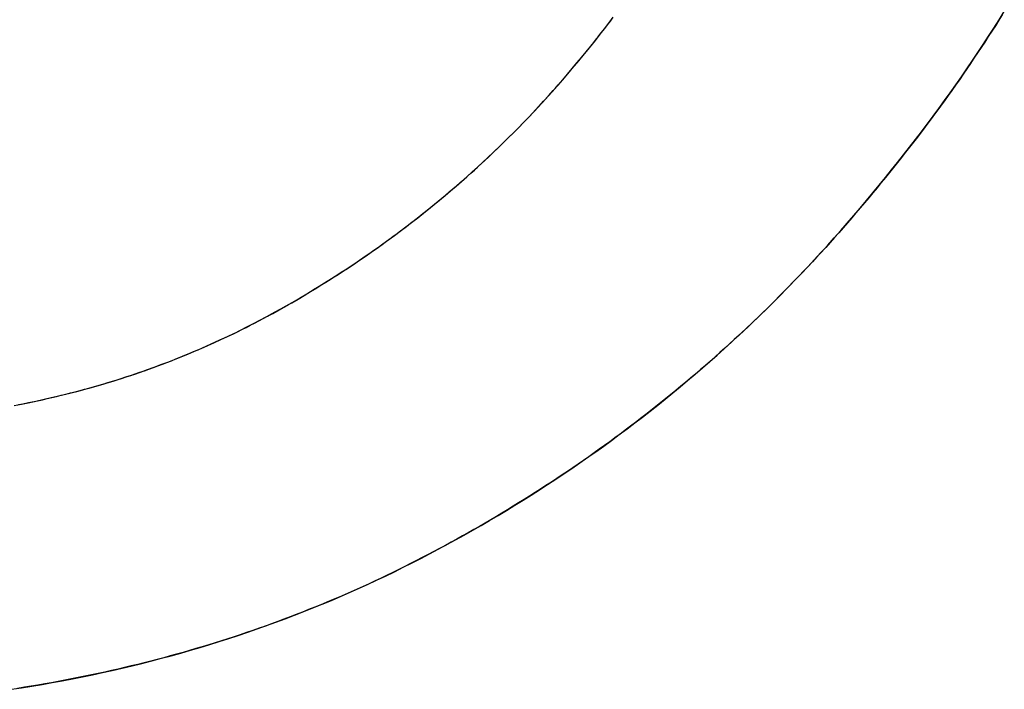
# Model space of a CAD drawing. Extents: x -3.81 to 3.81, y -1.89 to 1.9.
# Tile 28 of 149: x -2.6806 to -2.6215, y 1.3075 to 1.3476. Entities that reach past the tile are written whole.
import ezdxf

# ---------------------------------------------------------------- set-up
doc = ezdxf.new("R2010")
doc.units = 0
doc.layers.get('0').update_dxf_attribs({"linetype": 'CONTINUOUS'})

# ---------------------------------------------------------------- blocks, each defined once
blk = doc.blocks.new('*U1')
blk.add_line((-2.628653, 1.338189, 4.2099), (-2.628653, 1.338189, 4.2098))
blk.add_line((-2.628653, 1.338189, 4.2099), (-2.628653, 1.338189, 4.2098))
for points in [[(-2.62164, 1.34794, 4.2099), (-2.62185, 1.34761, 4.2099), (-2.62205, 1.34728, 4.2099), (-2.62226, 1.34695, 4.2099), (-2.62248, 1.34663, 4.2099), (-2.62269, 1.3463, 4.2099), (-2.6229, 1.34598, 4.2099), (-2.62312, 1.34565, 4.2099), (-2.62334, 1.34533, 4.2099), (-2.62355, 1.34501, 4.2099), (-2.62377, 1.34469, 4.2099), (-2.62399, 1.34437, 4.2099), (-2.62421, 1.34405, 4.2099), (-2.62444, 1.34373, 4.2099), (-2.62466, 1.34341, 4.2099), (-2.62488, 1.3431, 4.2099), (-2.62511, 1.34278, 4.2099), (-2.62534, 1.34247, 4.2099), (-2.62557, 1.34216, 4.2099), (-2.6258, 1.34185, 4.2099), (-2.62603, 1.34154, 4.2099), (-2.62626, 1.34123, 4.2099), (-2.62649, 1.34092, 4.2099), (-2.62673, 1.34061, 4.2099), (-2.62697, 1.34031, 4.2099), (-2.6272, 1.34, 4.2099), (-2.62744, 1.3397, 4.2099), (-2.62768, 1.33939, 4.2099), (-2.62792, 1.33909, 4.2099), (-2.62817, 1.33879, 4.2099), (-2.62841, 1.33849, 4.2099), (-2.62865, 1.33819, 4.2099)], [(-2.62865, 1.33819, 4.2098), (-2.62829, 1.33864, 4.2098), (-2.62792, 1.33909, 4.2098), (-2.62756, 1.33955, 4.2098), (-2.6272, 1.34, 4.2098), (-2.62684, 1.34046, 4.2098), (-2.62649, 1.34093, 4.2098), (-2.62614, 1.34139, 4.2098), (-2.62579, 1.34186, 4.2098), (-2.62544, 1.34233, 4.2098), (-2.6251, 1.3428, 4.2098), (-2.62476, 1.34327, 4.2098), (-2.62443, 1.34375, 4.2098), (-2.62409, 1.34422, 4.2098), (-2.62376, 1.3447, 4.2098), (-2.62343, 1.34519, 4.2098), (-2.6231, 1.34567, 4.2098), (-2.62278, 1.34616, 4.2098), (-2.62246, 1.34665, 4.2098), (-2.62214, 1.34714, 4.2098), (-2.62183, 1.34763, 4.2098), (-2.62152, 1.34813, 4.2098)], [(-2.62865, 1.33819, 4.2098), (-2.62829, 1.33864, 4.2098), (-2.62792, 1.33909, 4.2098), (-2.62756, 1.33955, 4.2098), (-2.6272, 1.34, 4.2098), (-2.62684, 1.34046, 4.2098), (-2.62649, 1.34093, 4.2098), (-2.62614, 1.34139, 4.2098), (-2.62579, 1.34186, 4.2098), (-2.62544, 1.34233, 4.2098), (-2.6251, 1.3428, 4.2098), (-2.62476, 1.34327, 4.2098), (-2.62443, 1.34375, 4.2098), (-2.62409, 1.34422, 4.2098), (-2.62376, 1.3447, 4.2098), (-2.62343, 1.34519, 4.2098), (-2.6231, 1.34567, 4.2098), (-2.62278, 1.34616, 4.2098), (-2.62246, 1.34665, 4.2098), (-2.62214, 1.34714, 4.2098), (-2.62183, 1.34763, 4.2098), (-2.62152, 1.34813, 4.2098)], [(-2.62164, 1.34794, 4.2099), (-2.62185, 1.34761, 4.2099), (-2.62205, 1.34728, 4.2099), (-2.62226, 1.34695, 4.2099), (-2.62248, 1.34663, 4.2099), (-2.62269, 1.3463, 4.2099), (-2.6229, 1.34598, 4.2099), (-2.62312, 1.34565, 4.2099), (-2.62334, 1.34533, 4.2099), (-2.62355, 1.34501, 4.2099), (-2.62377, 1.34469, 4.2099), (-2.62399, 1.34437, 4.2099), (-2.62421, 1.34405, 4.2099), (-2.62444, 1.34373, 4.2099), (-2.62466, 1.34341, 4.2099), (-2.62488, 1.3431, 4.2099), (-2.62511, 1.34278, 4.2099), (-2.62534, 1.34247, 4.2099), (-2.62557, 1.34216, 4.2099), (-2.6258, 1.34185, 4.2099), (-2.62603, 1.34154, 4.2099), (-2.62626, 1.34123, 4.2099), (-2.62649, 1.34092, 4.2099), (-2.62673, 1.34061, 4.2099), (-2.62697, 1.34031, 4.2099), (-2.6272, 1.34, 4.2099), (-2.62744, 1.3397, 4.2099), (-2.62768, 1.33939, 4.2099), (-2.62792, 1.33909, 4.2099), (-2.62817, 1.33879, 4.2099), (-2.62841, 1.33849, 4.2099), (-2.62865, 1.33819, 4.2099)], [(-2.68064, 1.32457, 4.2099), (-2.68036, 1.32462, 4.2099), (-2.68007, 1.32468, 4.2099), (-2.67978, 1.32474, 4.2099), (-2.6795, 1.3248, 4.2099), (-2.67921, 1.32486, 4.2099), (-2.67893, 1.32493, 4.2099), (-2.67865, 1.32499, 4.2099), (-2.67836, 1.32506, 4.2099), (-2.67808, 1.32513, 4.2099), (-2.6778, 1.32519, 4.2099), (-2.67752, 1.32527, 4.2099), (-2.67724, 1.32534, 4.2099), (-2.67695, 1.32541, 4.2099), (-2.67668, 1.32549, 4.2099), (-2.6764, 1.32556, 4.2099), (-2.67612, 1.32564, 4.2099), (-2.67584, 1.32572, 4.2099), (-2.67556, 1.3258, 4.2099), (-2.67529, 1.32589, 4.2099), (-2.67501, 1.32597, 4.2099), (-2.67473, 1.32606, 4.2099), (-2.67446, 1.32614, 4.2099), (-2.67418, 1.32623, 4.2099), (-2.67391, 1.32632, 4.2099), (-2.67364, 1.32642, 4.2099), (-2.67336, 1.32651, 4.2099), (-2.67309, 1.3266, 4.2099), (-2.67282, 1.3267, 4.2099), (-2.67255, 1.3268, 4.2099), (-2.67228, 1.3269, 4.2099), (-2.67201, 1.327, 4.2099), (-2.67174, 1.3271, 4.2099), (-2.67147, 1.3272, 4.2099), (-2.6712, 1.32731, 4.2099), (-2.67094, 1.32742, 4.2099), (-2.67067, 1.32753, 4.2099), (-2.6704, 1.32764, 4.2099), (-2.67014, 1.32775, 4.2099), (-2.66987, 1.32786, 4.2099), (-2.66961, 1.32797, 4.2099), (-2.66934, 1.32809, 4.2099), (-2.66908, 1.32821, 4.2099), (-2.66882, 1.32833, 4.2099), (-2.66856, 1.32845, 4.2099), (-2.66829, 1.32857, 4.2099), (-2.66803, 1.32869, 4.2099), (-2.66777, 1.32882, 4.2099), (-2.66751, 1.32894, 4.2099), (-2.66725, 1.32907, 4.2099), (-2.66699, 1.3292, 4.2099), (-2.66674, 1.32933, 4.2099), (-2.66648, 1.32946, 4.2099), (-2.66622, 1.3296, 4.2099), (-2.66597, 1.32973, 4.2099), (-2.66571, 1.32987, 4.2099), (-2.66546, 1.33001, 4.2099), (-2.6652, 1.33015, 4.2099), (-2.66495, 1.33029, 4.2099), (-2.66469, 1.33043, 4.2099), (-2.66444, 1.33057, 4.2099), (-2.66419, 1.33072, 4.2099), (-2.66394, 1.33086, 4.2099), (-2.66369, 1.33101, 4.2099), (-2.66344, 1.33116, 4.2099), (-2.66319, 1.33131, 4.2099), (-2.66294, 1.33146, 4.2099), (-2.6627, 1.33161, 4.2099), (-2.66245, 1.33176, 4.2099), (-2.66221, 1.33191, 4.2099), (-2.66196, 1.33206, 4.2099), (-2.66172, 1.33222, 4.2099), (-2.66148, 1.33237, 4.2099), (-2.66123, 1.33253, 4.2099), (-2.66099, 1.33269, 4.2099), (-2.66075, 1.33285, 4.2099), (-2.66051, 1.33301, 4.2099), (-2.66028, 1.33317, 4.2099), (-2.66004, 1.33333, 4.2099), (-2.6598, 1.33349, 4.2099), (-2.65957, 1.33365, 4.2099), (-2.65933, 1.33382, 4.2099), (-2.6591, 1.33398, 4.2099), (-2.65886, 1.33415, 4.2099), (-2.65863, 1.33432, 4.2099), (-2.6584, 1.33449, 4.2099), (-2.65817, 1.33466, 4.2099), (-2.65794, 1.33483, 4.2099), (-2.65771, 1.335, 4.2099), (-2.65748, 1.33517, 4.2099), (-2.65725, 1.33534, 4.2099), (-2.65703, 1.33552, 4.2099), (-2.6568, 1.33569, 4.2099), (-2.65658, 1.33587, 4.2099), (-2.65635, 1.33605, 4.2099), (-2.65613, 1.33623, 4.2099), (-2.65591, 1.33641, 4.2099), (-2.65569, 1.33659, 4.2099), (-2.65547, 1.33677, 4.2099), (-2.65525, 1.33695, 4.2099), (-2.65503, 1.33713, 4.2099), (-2.65481, 1.33732, 4.2099), (-2.65459, 1.3375, 4.2099), (-2.65437, 1.33769, 4.2099), (-2.65416, 1.33788, 4.2099), (-2.65394, 1.33806, 4.2099), (-2.65373, 1.33825, 4.2099), (-2.65352, 1.33844, 4.2099), (-2.6533, 1.33863, 4.2099), (-2.65309, 1.33883, 4.2099), (-2.65288, 1.33902, 4.2099), (-2.65267, 1.33921, 4.2099), (-2.65246, 1.33941, 4.2099), (-2.65226, 1.33961, 4.2099), (-2.65205, 1.3398, 4.2099), (-2.65184, 1.34, 4.2099), (-2.65164, 1.3402, 4.2099), (-2.65143, 1.3404, 4.2099), (-2.65123, 1.3406, 4.2099), (-2.65102, 1.3408, 4.2099), (-2.65082, 1.34101, 4.2099), (-2.65062, 1.34121, 4.2099), (-2.65042, 1.34142, 4.2099), (-2.65022, 1.34162, 4.2099), (-2.65002, 1.34183, 4.2099), (-2.64982, 1.34204, 4.2099), (-2.64963, 1.34225, 4.2099), (-2.64943, 1.34246, 4.2099), (-2.64923, 1.34267, 4.2099), (-2.64904, 1.34288, 4.2099), (-2.64885, 1.34309, 4.2099), (-2.64865, 1.34331, 4.2099), (-2.64846, 1.34352, 4.2099), (-2.64827, 1.34374, 4.2099), (-2.64808, 1.34396, 4.2099), (-2.64789, 1.34417, 4.2099), (-2.6477, 1.34439, 4.2099), (-2.64751, 1.34461, 4.2099), (-2.64733, 1.34483, 4.2099), (-2.64714, 1.34506, 4.2099), (-2.64695, 1.34528, 4.2099), (-2.64677, 1.3455, 4.2099), (-2.64658, 1.34573, 4.2099), (-2.6464, 1.34595, 4.2099), (-2.64622, 1.34618, 4.2099), (-2.64604, 1.34641, 4.2099), (-2.64586, 1.34664, 4.2099), (-2.64568, 1.34687, 4.2099), (-2.6455, 1.3471, 4.2099), (-2.64532, 1.34733, 4.2099), (-2.64514, 1.34756, 4.2099), (-2.64497, 1.3478, 4.2099)], [(-2.68091, 1.32452, 4.2098), (-2.68047, 1.3246, 4.2098), (-2.68004, 1.32469, 4.2098), (-2.67961, 1.32478, 4.2098), (-2.67918, 1.32487, 4.2098), (-2.67876, 1.32497, 4.2098), (-2.67833, 1.32507, 4.2098), (-2.6779, 1.32517, 4.2098), (-2.67748, 1.32527, 4.2098), (-2.67706, 1.32538, 4.2098), (-2.67664, 1.3255, 4.2098), (-2.67622, 1.32561, 4.2098), (-2.6758, 1.32573, 4.2098), (-2.67538, 1.32586, 4.2098), (-2.67497, 1.32598, 4.2098), (-2.67455, 1.32611, 4.2098), (-2.67414, 1.32625, 4.2098), (-2.67373, 1.32638, 4.2098), (-2.67332, 1.32652, 4.2098), (-2.67291, 1.32667, 4.2098), (-2.6725, 1.32682, 4.2098), (-2.6721, 1.32697, 4.2098), (-2.67169, 1.32712, 4.2098), (-2.67129, 1.32728, 4.2098), (-2.67089, 1.32744, 4.2098), (-2.67048, 1.3276, 4.2098), (-2.67008, 1.32777, 4.2098), (-2.66969, 1.32794, 4.2098), (-2.66929, 1.32811, 4.2098), (-2.66889, 1.32829, 4.2098), (-2.6685, 1.32847, 4.2098), (-2.66811, 1.32866, 4.2098), (-2.66771, 1.32884, 4.2098), (-2.66732, 1.32903, 4.2098), (-2.66694, 1.32923, 4.2098), (-2.66655, 1.32943, 4.2098), (-2.66616, 1.32963, 4.2098), (-2.66578, 1.32983, 4.2098), (-2.66539, 1.33004, 4.2098), (-2.66501, 1.33025, 4.2098), (-2.66463, 1.33047, 4.2098), (-2.66425, 1.33068, 4.2098), (-2.66387, 1.3309, 4.2098), (-2.6635, 1.33112, 4.2098), (-2.66312, 1.33135, 4.2098), (-2.66275, 1.33157, 4.2098), (-2.66238, 1.3318, 4.2098), (-2.66202, 1.33203, 4.2098), (-2.66165, 1.33226, 4.2098), (-2.66129, 1.3325, 4.2098), (-2.66092, 1.33273, 4.2098), (-2.66056, 1.33297, 4.2098), (-2.6602, 1.33322, 4.2098), (-2.65985, 1.33346, 4.2098), (-2.65949, 1.3337, 4.2098), (-2.65914, 1.33395, 4.2098), (-2.65879, 1.3342, 4.2098), (-2.65844, 1.33446, 4.2098), (-2.65809, 1.33471, 4.2098), (-2.65775, 1.33497, 4.2098), (-2.65741, 1.33523, 4.2098), (-2.65707, 1.33549, 4.2098), (-2.65673, 1.33575, 4.2098), (-2.65639, 1.33602, 4.2098), (-2.65605, 1.33629, 4.2098), (-2.65572, 1.33656, 4.2098), (-2.65539, 1.33683, 4.2098), (-2.65506, 1.33711, 4.2098), (-2.65473, 1.33738, 4.2098), (-2.6544, 1.33766, 4.2098), (-2.65408, 1.33795, 4.2098), (-2.65376, 1.33823, 4.2098), (-2.65344, 1.33852, 4.2098), (-2.65312, 1.3388, 4.2098), (-2.6528, 1.3391, 4.2098), (-2.65249, 1.33939, 4.2098), (-2.65217, 1.33968, 4.2098), (-2.65186, 1.33998, 4.2098), (-2.65155, 1.34028, 4.2098), (-2.65125, 1.34058, 4.2098), (-2.65094, 1.34089, 4.2098), (-2.65064, 1.34119, 4.2098), (-2.65034, 1.3415, 4.2098), (-2.65004, 1.34181, 4.2098), (-2.64974, 1.34213, 4.2098), (-2.64944, 1.34244, 4.2098), (-2.64915, 1.34276, 4.2098), (-2.64886, 1.34308, 4.2098), (-2.64857, 1.3434, 4.2098), (-2.64828, 1.34373, 4.2098), (-2.64799, 1.34405, 4.2098), (-2.64771, 1.34438, 4.2098), (-2.64743, 1.34471, 4.2098), (-2.64715, 1.34505, 4.2098), (-2.64687, 1.34538, 4.2098), (-2.64659, 1.34572, 4.2098), (-2.64632, 1.34606, 4.2098), (-2.64604, 1.3464, 4.2098), (-2.64577, 1.34675, 4.2098), (-2.6455, 1.34709, 4.2098), (-2.64523, 1.34744, 4.2098), (-2.64497, 1.3478, 4.2098)], [(-2.68091, 1.32452, 4.2098), (-2.68047, 1.3246, 4.2098), (-2.68004, 1.32469, 4.2098), (-2.67961, 1.32478, 4.2098), (-2.67918, 1.32487, 4.2098), (-2.67876, 1.32497, 4.2098), (-2.67833, 1.32507, 4.2098), (-2.6779, 1.32517, 4.2098), (-2.67748, 1.32527, 4.2098), (-2.67706, 1.32538, 4.2098), (-2.67664, 1.3255, 4.2098), (-2.67622, 1.32561, 4.2098), (-2.6758, 1.32573, 4.2098), (-2.67538, 1.32586, 4.2098), (-2.67497, 1.32598, 4.2098), (-2.67455, 1.32611, 4.2098), (-2.67414, 1.32625, 4.2098), (-2.67373, 1.32638, 4.2098), (-2.67332, 1.32652, 4.2098), (-2.67291, 1.32667, 4.2098), (-2.6725, 1.32682, 4.2098), (-2.6721, 1.32697, 4.2098), (-2.67169, 1.32712, 4.2098), (-2.67129, 1.32728, 4.2098), (-2.67089, 1.32744, 4.2098), (-2.67048, 1.3276, 4.2098), (-2.67008, 1.32777, 4.2098), (-2.66969, 1.32794, 4.2098), (-2.66929, 1.32811, 4.2098), (-2.66889, 1.32829, 4.2098), (-2.6685, 1.32847, 4.2098), (-2.66811, 1.32866, 4.2098), (-2.66771, 1.32884, 4.2098), (-2.66732, 1.32903, 4.2098), (-2.66694, 1.32923, 4.2098), (-2.66655, 1.32943, 4.2098), (-2.66616, 1.32963, 4.2098), (-2.66578, 1.32983, 4.2098), (-2.66539, 1.33004, 4.2098), (-2.66501, 1.33025, 4.2098), (-2.66463, 1.33047, 4.2098), (-2.66425, 1.33068, 4.2098), (-2.66387, 1.3309, 4.2098), (-2.6635, 1.33112, 4.2098), (-2.66312, 1.33135, 4.2098), (-2.66275, 1.33157, 4.2098), (-2.66238, 1.3318, 4.2098), (-2.66202, 1.33203, 4.2098), (-2.66165, 1.33226, 4.2098), (-2.66129, 1.3325, 4.2098), (-2.66092, 1.33273, 4.2098), (-2.66056, 1.33297, 4.2098), (-2.6602, 1.33322, 4.2098), (-2.65985, 1.33346, 4.2098), (-2.65949, 1.3337, 4.2098), (-2.65914, 1.33395, 4.2098), (-2.65879, 1.3342, 4.2098), (-2.65844, 1.33446, 4.2098), (-2.65809, 1.33471, 4.2098), (-2.65775, 1.33497, 4.2098), (-2.65741, 1.33523, 4.2098), (-2.65707, 1.33549, 4.2098), (-2.65673, 1.33575, 4.2098), (-2.65639, 1.33602, 4.2098), (-2.65605, 1.33629, 4.2098), (-2.65572, 1.33656, 4.2098), (-2.65539, 1.33683, 4.2098), (-2.65506, 1.33711, 4.2098), (-2.65473, 1.33738, 4.2098), (-2.6544, 1.33766, 4.2098), (-2.65408, 1.33795, 4.2098), (-2.65376, 1.33823, 4.2098), (-2.65344, 1.33852, 4.2098), (-2.65312, 1.3388, 4.2098), (-2.6528, 1.3391, 4.2098), (-2.65249, 1.33939, 4.2098), (-2.65217, 1.33968, 4.2098), (-2.65186, 1.33998, 4.2098), (-2.65155, 1.34028, 4.2098), (-2.65125, 1.34058, 4.2098), (-2.65094, 1.34089, 4.2098), (-2.65064, 1.34119, 4.2098), (-2.65034, 1.3415, 4.2098), (-2.65004, 1.34181, 4.2098), (-2.64974, 1.34213, 4.2098), (-2.64944, 1.34244, 4.2098), (-2.64915, 1.34276, 4.2098), (-2.64886, 1.34308, 4.2098), (-2.64857, 1.3434, 4.2098), (-2.64828, 1.34373, 4.2098), (-2.64799, 1.34405, 4.2098), (-2.64771, 1.34438, 4.2098), (-2.64743, 1.34471, 4.2098), (-2.64715, 1.34505, 4.2098), (-2.64687, 1.34538, 4.2098), (-2.64659, 1.34572, 4.2098), (-2.64632, 1.34606, 4.2098), (-2.64604, 1.3464, 4.2098), (-2.64577, 1.34675, 4.2098), (-2.6455, 1.34709, 4.2098), (-2.64523, 1.34744, 4.2098), (-2.64497, 1.3478, 4.2098)], [(-2.68064, 1.32457, 4.2099), (-2.68036, 1.32462, 4.2099), (-2.68007, 1.32468, 4.2099), (-2.67978, 1.32474, 4.2099), (-2.6795, 1.3248, 4.2099), (-2.67921, 1.32486, 4.2099), (-2.67893, 1.32493, 4.2099), (-2.67865, 1.32499, 4.2099), (-2.67836, 1.32506, 4.2099), (-2.67808, 1.32513, 4.2099), (-2.6778, 1.32519, 4.2099), (-2.67752, 1.32527, 4.2099), (-2.67724, 1.32534, 4.2099), (-2.67695, 1.32541, 4.2099), (-2.67668, 1.32549, 4.2099), (-2.6764, 1.32556, 4.2099), (-2.67612, 1.32564, 4.2099), (-2.67584, 1.32572, 4.2099), (-2.67556, 1.3258, 4.2099), (-2.67529, 1.32589, 4.2099), (-2.67501, 1.32597, 4.2099), (-2.67473, 1.32606, 4.2099), (-2.67446, 1.32614, 4.2099), (-2.67418, 1.32623, 4.2099), (-2.67391, 1.32632, 4.2099), (-2.67364, 1.32642, 4.2099), (-2.67336, 1.32651, 4.2099), (-2.67309, 1.3266, 4.2099), (-2.67282, 1.3267, 4.2099), (-2.67255, 1.3268, 4.2099), (-2.67228, 1.3269, 4.2099), (-2.67201, 1.327, 4.2099), (-2.67174, 1.3271, 4.2099), (-2.67147, 1.3272, 4.2099), (-2.6712, 1.32731, 4.2099), (-2.67094, 1.32742, 4.2099), (-2.67067, 1.32753, 4.2099), (-2.6704, 1.32764, 4.2099), (-2.67014, 1.32775, 4.2099), (-2.66987, 1.32786, 4.2099), (-2.66961, 1.32797, 4.2099), (-2.66934, 1.32809, 4.2099), (-2.66908, 1.32821, 4.2099), (-2.66882, 1.32833, 4.2099), (-2.66856, 1.32845, 4.2099), (-2.66829, 1.32857, 4.2099), (-2.66803, 1.32869, 4.2099), (-2.66777, 1.32882, 4.2099), (-2.66751, 1.32894, 4.2099), (-2.66725, 1.32907, 4.2099), (-2.66699, 1.3292, 4.2099), (-2.66674, 1.32933, 4.2099), (-2.66648, 1.32946, 4.2099), (-2.66622, 1.3296, 4.2099), (-2.66597, 1.32973, 4.2099), (-2.66571, 1.32987, 4.2099), (-2.66546, 1.33001, 4.2099), (-2.6652, 1.33015, 4.2099), (-2.66495, 1.33029, 4.2099), (-2.66469, 1.33043, 4.2099), (-2.66444, 1.33057, 4.2099), (-2.66419, 1.33072, 4.2099), (-2.66394, 1.33086, 4.2099), (-2.66369, 1.33101, 4.2099), (-2.66344, 1.33116, 4.2099), (-2.66319, 1.33131, 4.2099), (-2.66294, 1.33146, 4.2099), (-2.6627, 1.33161, 4.2099), (-2.66245, 1.33176, 4.2099), (-2.66221, 1.33191, 4.2099), (-2.66196, 1.33206, 4.2099), (-2.66172, 1.33222, 4.2099), (-2.66148, 1.33237, 4.2099), (-2.66123, 1.33253, 4.2099), (-2.66099, 1.33269, 4.2099), (-2.66075, 1.33285, 4.2099), (-2.66051, 1.33301, 4.2099), (-2.66028, 1.33317, 4.2099), (-2.66004, 1.33333, 4.2099), (-2.6598, 1.33349, 4.2099), (-2.65957, 1.33365, 4.2099), (-2.65933, 1.33382, 4.2099), (-2.6591, 1.33398, 4.2099), (-2.65886, 1.33415, 4.2099), (-2.65863, 1.33432, 4.2099), (-2.6584, 1.33449, 4.2099), (-2.65817, 1.33466, 4.2099), (-2.65794, 1.33483, 4.2099), (-2.65771, 1.335, 4.2099), (-2.65748, 1.33517, 4.2099), (-2.65725, 1.33534, 4.2099), (-2.65703, 1.33552, 4.2099), (-2.6568, 1.33569, 4.2099), (-2.65658, 1.33587, 4.2099), (-2.65635, 1.33605, 4.2099), (-2.65613, 1.33623, 4.2099), (-2.65591, 1.33641, 4.2099), (-2.65569, 1.33659, 4.2099), (-2.65547, 1.33677, 4.2099), (-2.65525, 1.33695, 4.2099), (-2.65503, 1.33713, 4.2099), (-2.65481, 1.33732, 4.2099), (-2.65459, 1.3375, 4.2099), (-2.65437, 1.33769, 4.2099), (-2.65416, 1.33788, 4.2099), (-2.65394, 1.33806, 4.2099), (-2.65373, 1.33825, 4.2099), (-2.65352, 1.33844, 4.2099), (-2.6533, 1.33863, 4.2099), (-2.65309, 1.33883, 4.2099), (-2.65288, 1.33902, 4.2099), (-2.65267, 1.33921, 4.2099), (-2.65246, 1.33941, 4.2099), (-2.65226, 1.33961, 4.2099), (-2.65205, 1.3398, 4.2099), (-2.65184, 1.34, 4.2099), (-2.65164, 1.3402, 4.2099), (-2.65143, 1.3404, 4.2099), (-2.65123, 1.3406, 4.2099), (-2.65102, 1.3408, 4.2099), (-2.65082, 1.34101, 4.2099), (-2.65062, 1.34121, 4.2099), (-2.65042, 1.34142, 4.2099), (-2.65022, 1.34162, 4.2099), (-2.65002, 1.34183, 4.2099), (-2.64982, 1.34204, 4.2099), (-2.64963, 1.34225, 4.2099), (-2.64943, 1.34246, 4.2099), (-2.64923, 1.34267, 4.2099), (-2.64904, 1.34288, 4.2099), (-2.64885, 1.34309, 4.2099), (-2.64865, 1.34331, 4.2099), (-2.64846, 1.34352, 4.2099), (-2.64827, 1.34374, 4.2099), (-2.64808, 1.34396, 4.2099), (-2.64789, 1.34417, 4.2099), (-2.6477, 1.34439, 4.2099), (-2.64751, 1.34461, 4.2099), (-2.64733, 1.34483, 4.2099), (-2.64714, 1.34506, 4.2099), (-2.64695, 1.34528, 4.2099), (-2.64677, 1.3455, 4.2099), (-2.64658, 1.34573, 4.2099), (-2.6464, 1.34595, 4.2099), (-2.64622, 1.34618, 4.2099), (-2.64604, 1.34641, 4.2099), (-2.64586, 1.34664, 4.2099), (-2.64568, 1.34687, 4.2099), (-2.6455, 1.3471, 4.2099), (-2.64532, 1.34733, 4.2099), (-2.64514, 1.34756, 4.2099), (-2.64497, 1.3478, 4.2099)], [(-2.62865, 1.33819, 4.2099), (-2.6289, 1.33788, 4.2099), (-2.62915, 1.33757, 4.2099), (-2.6294, 1.33727, 4.2099), (-2.62965, 1.33696, 4.2099), (-2.62991, 1.33666, 4.2099), (-2.63016, 1.33636, 4.2099), (-2.63042, 1.33606, 4.2099), (-2.63067, 1.33576, 4.2099), (-2.63093, 1.33546, 4.2099), (-2.63119, 1.33516, 4.2099), (-2.63145, 1.33487, 4.2099), (-2.63171, 1.33458, 4.2099), (-2.63197, 1.33428, 4.2099), (-2.63223, 1.33399, 4.2099), (-2.6325, 1.3337, 4.2099), (-2.63276, 1.33342, 4.2099), (-2.63303, 1.33313, 4.2099), (-2.63329, 1.33284, 4.2099), (-2.63356, 1.33256, 4.2099), (-2.63383, 1.33228, 4.2099), (-2.6341, 1.332, 4.2099), (-2.63437, 1.33172, 4.2099), (-2.63465, 1.33144, 4.2099), (-2.63492, 1.33116, 4.2099), (-2.63519, 1.33089, 4.2099), (-2.63547, 1.33061, 4.2099), (-2.63575, 1.33034, 4.2099), (-2.63602, 1.33007, 4.2099), (-2.6363, 1.3298, 4.2099), (-2.63658, 1.32953, 4.2099), (-2.63687, 1.32926, 4.2099), (-2.63715, 1.329, 4.2099), (-2.63743, 1.32873, 4.2099), (-2.63772, 1.32847, 4.2099), (-2.638, 1.32821, 4.2099), (-2.63829, 1.32795, 4.2099), (-2.63858, 1.32769, 4.2099), (-2.63886, 1.32743, 4.2099), (-2.63915, 1.32718, 4.2099), (-2.63945, 1.32692, 4.2099), (-2.63974, 1.32667, 4.2099), (-2.64003, 1.32642, 4.2099), (-2.64033, 1.32616, 4.2099), (-2.64062, 1.32592, 4.2099), (-2.64092, 1.32567, 4.2099), (-2.64121, 1.32542, 4.2099), (-2.64151, 1.32518, 4.2099), (-2.64181, 1.32493, 4.2099), (-2.64211, 1.32469, 4.2099), (-2.64242, 1.32445, 4.2099), (-2.64272, 1.32421, 4.2099), (-2.64302, 1.32397, 4.2099), (-2.64333, 1.32373, 4.2099), (-2.64363, 1.3235, 4.2099), (-2.64394, 1.32327, 4.2099), (-2.64425, 1.32303, 4.2099), (-2.64456, 1.3228, 4.2099), (-2.64487, 1.32257, 4.2099), (-2.64518, 1.32234, 4.2099), (-2.6455, 1.32212, 4.2099), (-2.64581, 1.32189, 4.2099), (-2.64612, 1.32167, 4.2099), (-2.64644, 1.32144, 4.2099), (-2.64676, 1.32122, 4.2099), (-2.64708, 1.321, 4.2099), (-2.6474, 1.32078, 4.2099), (-2.64772, 1.32056, 4.2099), (-2.64804, 1.32035, 4.2099), (-2.64836, 1.32013, 4.2099), (-2.64868, 1.31992, 4.2099), (-2.64901, 1.31971, 4.2099), (-2.64933, 1.3195, 4.2099), (-2.64966, 1.31929, 4.2099), (-2.64999, 1.31908, 4.2099), (-2.65032, 1.31887, 4.2099), (-2.65065, 1.31867, 4.2099), (-2.65098, 1.31847, 4.2099), (-2.65131, 1.31826, 4.2099), (-2.65165, 1.31806, 4.2099), (-2.65198, 1.31786, 4.2099), (-2.65232, 1.31767, 4.2099), (-2.65265, 1.31747, 4.2099), (-2.65299, 1.31727, 4.2099), (-2.65333, 1.31708, 4.2099), (-2.65367, 1.31689, 4.2099), (-2.65401, 1.3167, 4.2099), (-2.65435, 1.31651, 4.2099), (-2.6547, 1.31632, 4.2099), (-2.65504, 1.31613, 4.2099), (-2.65539, 1.31594, 4.2099), (-2.65573, 1.31576, 4.2099), (-2.65608, 1.31558, 4.2099), (-2.65643, 1.3154, 4.2099), (-2.65678, 1.31522, 4.2099), (-2.65713, 1.31504, 4.2099), (-2.65748, 1.31486, 4.2099), (-2.65784, 1.31468, 4.2099), (-2.65819, 1.31451, 4.2099), (-2.65854, 1.31434, 4.2099), (-2.6589, 1.31417, 4.2099), (-2.65926, 1.314, 4.2099), (-2.65961, 1.31383, 4.2099), (-2.65997, 1.31367, 4.2099), (-2.66033, 1.31351, 4.2099), (-2.66069, 1.31335, 4.2099), (-2.66105, 1.31319, 4.2099), (-2.66142, 1.31303, 4.2099), (-2.66178, 1.31288, 4.2099), (-2.66214, 1.31272, 4.2099), (-2.66251, 1.31257, 4.2099), (-2.66287, 1.31242, 4.2099), (-2.66324, 1.31228, 4.2099), (-2.66361, 1.31213, 4.2099), (-2.66398, 1.31199, 4.2099), (-2.66435, 1.31184, 4.2099), (-2.66472, 1.3117, 4.2099), (-2.66509, 1.31156, 4.2099), (-2.66546, 1.31143, 4.2099), (-2.66583, 1.31129, 4.2099), (-2.66621, 1.31116, 4.2099), (-2.66658, 1.31103, 4.2099), (-2.66696, 1.3109, 4.2099), (-2.66734, 1.31077, 4.2099), (-2.66771, 1.31065, 4.2099), (-2.66809, 1.31052, 4.2099), (-2.66847, 1.3104, 4.2099), (-2.66885, 1.31028, 4.2099), (-2.66923, 1.31017, 4.2099), (-2.66962, 1.31005, 4.2099), (-2.67, 1.30994, 4.2099), (-2.67038, 1.30982, 4.2099), (-2.67077, 1.30971, 4.2099), (-2.67116, 1.3096, 4.2099), (-2.67154, 1.3095, 4.2099), (-2.67193, 1.30939, 4.2099), (-2.67232, 1.30929, 4.2099), (-2.67271, 1.30919, 4.2099), (-2.6731, 1.30909, 4.2099), (-2.67349, 1.30899, 4.2099), (-2.67388, 1.3089, 4.2099), (-2.67428, 1.3088, 4.2099), (-2.67467, 1.30871, 4.2099), (-2.67507, 1.30862, 4.2099), (-2.67546, 1.30853, 4.2099), (-2.67586, 1.30844, 4.2099), (-2.67626, 1.30836, 4.2099), (-2.67666, 1.30828, 4.2099), (-2.67706, 1.3082, 4.2099), (-2.67746, 1.30812, 4.2099), (-2.67786, 1.30804, 4.2099), (-2.67826, 1.30797, 4.2099), (-2.67867, 1.30789, 4.2099), (-2.67907, 1.30782, 4.2099), (-2.67948, 1.30775, 4.2099), (-2.67988, 1.30768, 4.2099), (-2.68029, 1.30762, 4.2099), (-2.6807, 1.30755, 4.2099)], [(-2.68107, 1.3075, 4.2098), (-2.68046, 1.30759, 4.2098), (-2.67985, 1.30769, 4.2098), (-2.67923, 1.30779, 4.2098), (-2.67863, 1.3079, 4.2098), (-2.67802, 1.30801, 4.2098), (-2.67741, 1.30813, 4.2098), (-2.67681, 1.30825, 4.2098), (-2.67621, 1.30837, 4.2098), (-2.67561, 1.3085, 4.2098), (-2.67502, 1.30863, 4.2098), (-2.67442, 1.30877, 4.2098), (-2.67383, 1.30891, 4.2098), (-2.67324, 1.30905, 4.2098), (-2.67265, 1.3092, 4.2098), (-2.67207, 1.30936, 4.2098), (-2.67148, 1.30951, 4.2098), (-2.6709, 1.30967, 4.2098), (-2.67032, 1.30984, 4.2098), (-2.66975, 1.31001, 4.2098), (-2.66917, 1.31018, 4.2098), (-2.6686, 1.31036, 4.2098), (-2.66803, 1.31055, 4.2098), (-2.66746, 1.31073, 4.2098), (-2.66689, 1.31092, 4.2098), (-2.66633, 1.31112, 4.2098), (-2.66576, 1.31132, 4.2098), (-2.6652, 1.31152, 4.2098), (-2.66464, 1.31173, 4.2098), (-2.66409, 1.31194, 4.2098), (-2.66353, 1.31216, 4.2098), (-2.66298, 1.31238, 4.2098), (-2.66243, 1.3126, 4.2098), (-2.66188, 1.31283, 4.2098), (-2.66134, 1.31307, 4.2098), (-2.66079, 1.3133, 4.2098), (-2.66025, 1.31355, 4.2098), (-2.65971, 1.31379, 4.2098), (-2.65917, 1.31404, 4.2098), (-2.65864, 1.31429, 4.2098), (-2.6581, 1.31455, 4.2098), (-2.65757, 1.31482, 4.2098), (-2.65704, 1.31508, 4.2098), (-2.65651, 1.31535, 4.2098), (-2.65599, 1.31563, 4.2098), (-2.65547, 1.3159, 4.2098), (-2.65495, 1.31618, 4.2098), (-2.65443, 1.31646, 4.2098), (-2.65392, 1.31675, 4.2098), (-2.6534, 1.31704, 4.2098), (-2.6529, 1.31733, 4.2098), (-2.65239, 1.31762, 4.2098), (-2.65188, 1.31792, 4.2098), (-2.65138, 1.31822, 4.2098), (-2.65088, 1.31853, 4.2098), (-2.65038, 1.31883, 4.2098), (-2.64989, 1.31914, 4.2098), (-2.6494, 1.31946, 4.2098), (-2.64891, 1.31978, 4.2098), (-2.64842, 1.3201, 4.2098), (-2.64793, 1.32042, 4.2098), (-2.64745, 1.32074, 4.2098), (-2.64697, 1.32107, 4.2098), (-2.64649, 1.32141, 4.2098), (-2.64602, 1.32174, 4.2098), (-2.64554, 1.32208, 4.2098), (-2.64507, 1.32242, 4.2098), (-2.64461, 1.32277, 4.2098), (-2.64414, 1.32311, 4.2098), (-2.64368, 1.32347, 4.2098), (-2.64322, 1.32382, 4.2098), (-2.64276, 1.32418, 4.2098), (-2.6423, 1.32454, 4.2098), (-2.64185, 1.3249, 4.2098), (-2.6414, 1.32527, 4.2098), (-2.64095, 1.32564, 4.2098), (-2.64051, 1.32601, 4.2098), (-2.64006, 1.32639, 4.2098), (-2.63962, 1.32677, 4.2098), (-2.63918, 1.32715, 4.2098), (-2.63875, 1.32753, 4.2098), (-2.63832, 1.32792, 4.2098), (-2.63788, 1.32832, 4.2098), (-2.63746, 1.32871, 4.2098), (-2.63703, 1.32911, 4.2098), (-2.63661, 1.32951, 4.2098), (-2.63619, 1.32991, 4.2098), (-2.63577, 1.33032, 4.2098), (-2.63535, 1.33073, 4.2098), (-2.63494, 1.33115, 4.2098), (-2.63453, 1.33156, 4.2098), (-2.63412, 1.33198, 4.2098), (-2.63371, 1.33241, 4.2098), (-2.63331, 1.33283, 4.2098), (-2.63291, 1.33326, 4.2098), (-2.63251, 1.33369, 4.2098), (-2.63211, 1.33413, 4.2098), (-2.63172, 1.33457, 4.2098), (-2.63132, 1.33501, 4.2098), (-2.63094, 1.33545, 4.2098), (-2.63055, 1.3359, 4.2098), (-2.63017, 1.33635, 4.2098), (-2.62978, 1.33681, 4.2098), (-2.6294, 1.33727, 4.2098), (-2.62903, 1.33773, 4.2098), (-2.62865, 1.33819, 4.2098)], [(-2.68107, 1.3075, 4.2098), (-2.68046, 1.30759, 4.2098), (-2.67985, 1.30769, 4.2098), (-2.67923, 1.30779, 4.2098), (-2.67863, 1.3079, 4.2098), (-2.67802, 1.30801, 4.2098), (-2.67741, 1.30813, 4.2098), (-2.67681, 1.30825, 4.2098), (-2.67621, 1.30837, 4.2098), (-2.67561, 1.3085, 4.2098), (-2.67502, 1.30863, 4.2098), (-2.67442, 1.30877, 4.2098), (-2.67383, 1.30891, 4.2098), (-2.67324, 1.30905, 4.2098), (-2.67265, 1.3092, 4.2098), (-2.67207, 1.30936, 4.2098), (-2.67148, 1.30951, 4.2098), (-2.6709, 1.30967, 4.2098), (-2.67032, 1.30984, 4.2098), (-2.66975, 1.31001, 4.2098), (-2.66917, 1.31018, 4.2098), (-2.6686, 1.31036, 4.2098), (-2.66803, 1.31055, 4.2098), (-2.66746, 1.31073, 4.2098), (-2.66689, 1.31092, 4.2098), (-2.66633, 1.31112, 4.2098), (-2.66576, 1.31132, 4.2098), (-2.6652, 1.31152, 4.2098), (-2.66464, 1.31173, 4.2098), (-2.66409, 1.31194, 4.2098), (-2.66353, 1.31216, 4.2098), (-2.66298, 1.31238, 4.2098), (-2.66243, 1.3126, 4.2098), (-2.66188, 1.31283, 4.2098), (-2.66134, 1.31307, 4.2098), (-2.66079, 1.3133, 4.2098), (-2.66025, 1.31355, 4.2098), (-2.65971, 1.31379, 4.2098), (-2.65917, 1.31404, 4.2098), (-2.65864, 1.31429, 4.2098), (-2.6581, 1.31455, 4.2098), (-2.65757, 1.31482, 4.2098), (-2.65704, 1.31508, 4.2098), (-2.65651, 1.31535, 4.2098), (-2.65599, 1.31563, 4.2098), (-2.65547, 1.3159, 4.2098), (-2.65495, 1.31618, 4.2098), (-2.65443, 1.31646, 4.2098), (-2.65392, 1.31675, 4.2098), (-2.6534, 1.31704, 4.2098), (-2.6529, 1.31733, 4.2098), (-2.65239, 1.31762, 4.2098), (-2.65188, 1.31792, 4.2098), (-2.65138, 1.31822, 4.2098), (-2.65088, 1.31853, 4.2098), (-2.65038, 1.31883, 4.2098), (-2.64989, 1.31914, 4.2098), (-2.6494, 1.31946, 4.2098), (-2.64891, 1.31978, 4.2098), (-2.64842, 1.3201, 4.2098), (-2.64793, 1.32042, 4.2098), (-2.64745, 1.32074, 4.2098), (-2.64697, 1.32107, 4.2098), (-2.64649, 1.32141, 4.2098), (-2.64602, 1.32174, 4.2098), (-2.64554, 1.32208, 4.2098), (-2.64507, 1.32242, 4.2098), (-2.64461, 1.32277, 4.2098), (-2.64414, 1.32311, 4.2098), (-2.64368, 1.32347, 4.2098), (-2.64322, 1.32382, 4.2098), (-2.64276, 1.32418, 4.2098), (-2.6423, 1.32454, 4.2098), (-2.64185, 1.3249, 4.2098), (-2.6414, 1.32527, 4.2098), (-2.64095, 1.32564, 4.2098), (-2.64051, 1.32601, 4.2098), (-2.64006, 1.32639, 4.2098), (-2.63962, 1.32677, 4.2098), (-2.63918, 1.32715, 4.2098), (-2.63875, 1.32753, 4.2098), (-2.63832, 1.32792, 4.2098), (-2.63788, 1.32832, 4.2098), (-2.63746, 1.32871, 4.2098), (-2.63703, 1.32911, 4.2098), (-2.63661, 1.32951, 4.2098), (-2.63619, 1.32991, 4.2098), (-2.63577, 1.33032, 4.2098), (-2.63535, 1.33073, 4.2098), (-2.63494, 1.33115, 4.2098), (-2.63453, 1.33156, 4.2098), (-2.63412, 1.33198, 4.2098), (-2.63371, 1.33241, 4.2098), (-2.63331, 1.33283, 4.2098), (-2.63291, 1.33326, 4.2098), (-2.63251, 1.33369, 4.2098), (-2.63211, 1.33413, 4.2098), (-2.63172, 1.33457, 4.2098), (-2.63132, 1.33501, 4.2098), (-2.63094, 1.33545, 4.2098), (-2.63055, 1.3359, 4.2098), (-2.63017, 1.33635, 4.2098), (-2.62978, 1.33681, 4.2098), (-2.6294, 1.33727, 4.2098), (-2.62903, 1.33773, 4.2098), (-2.62865, 1.33819, 4.2098)], [(-2.62865, 1.33819, 4.2099), (-2.6289, 1.33788, 4.2099), (-2.62915, 1.33757, 4.2099), (-2.6294, 1.33727, 4.2099), (-2.62965, 1.33696, 4.2099), (-2.62991, 1.33666, 4.2099), (-2.63016, 1.33636, 4.2099), (-2.63042, 1.33606, 4.2099), (-2.63067, 1.33576, 4.2099), (-2.63093, 1.33546, 4.2099), (-2.63119, 1.33516, 4.2099), (-2.63145, 1.33487, 4.2099), (-2.63171, 1.33458, 4.2099), (-2.63197, 1.33428, 4.2099), (-2.63223, 1.33399, 4.2099), (-2.6325, 1.3337, 4.2099), (-2.63276, 1.33342, 4.2099), (-2.63303, 1.33313, 4.2099), (-2.63329, 1.33284, 4.2099), (-2.63356, 1.33256, 4.2099), (-2.63383, 1.33228, 4.2099), (-2.6341, 1.332, 4.2099), (-2.63437, 1.33172, 4.2099), (-2.63465, 1.33144, 4.2099), (-2.63492, 1.33116, 4.2099), (-2.63519, 1.33089, 4.2099), (-2.63547, 1.33061, 4.2099), (-2.63575, 1.33034, 4.2099), (-2.63602, 1.33007, 4.2099), (-2.6363, 1.3298, 4.2099), (-2.63658, 1.32953, 4.2099), (-2.63687, 1.32926, 4.2099), (-2.63715, 1.329, 4.2099), (-2.63743, 1.32873, 4.2099), (-2.63772, 1.32847, 4.2099), (-2.638, 1.32821, 4.2099), (-2.63829, 1.32795, 4.2099), (-2.63858, 1.32769, 4.2099), (-2.63886, 1.32743, 4.2099), (-2.63915, 1.32718, 4.2099), (-2.63945, 1.32692, 4.2099), (-2.63974, 1.32667, 4.2099), (-2.64003, 1.32642, 4.2099), (-2.64033, 1.32616, 4.2099), (-2.64062, 1.32592, 4.2099), (-2.64092, 1.32567, 4.2099), (-2.64121, 1.32542, 4.2099), (-2.64151, 1.32518, 4.2099), (-2.64181, 1.32493, 4.2099), (-2.64211, 1.32469, 4.2099), (-2.64242, 1.32445, 4.2099), (-2.64272, 1.32421, 4.2099), (-2.64302, 1.32397, 4.2099), (-2.64333, 1.32373, 4.2099), (-2.64363, 1.3235, 4.2099), (-2.64394, 1.32327, 4.2099), (-2.64425, 1.32303, 4.2099), (-2.64456, 1.3228, 4.2099), (-2.64487, 1.32257, 4.2099), (-2.64518, 1.32234, 4.2099), (-2.6455, 1.32212, 4.2099), (-2.64581, 1.32189, 4.2099), (-2.64612, 1.32167, 4.2099), (-2.64644, 1.32144, 4.2099), (-2.64676, 1.32122, 4.2099), (-2.64708, 1.321, 4.2099), (-2.6474, 1.32078, 4.2099), (-2.64772, 1.32056, 4.2099), (-2.64804, 1.32035, 4.2099), (-2.64836, 1.32013, 4.2099), (-2.64868, 1.31992, 4.2099), (-2.64901, 1.31971, 4.2099), (-2.64933, 1.3195, 4.2099), (-2.64966, 1.31929, 4.2099), (-2.64999, 1.31908, 4.2099), (-2.65032, 1.31887, 4.2099), (-2.65065, 1.31867, 4.2099), (-2.65098, 1.31847, 4.2099), (-2.65131, 1.31826, 4.2099), (-2.65165, 1.31806, 4.2099), (-2.65198, 1.31786, 4.2099), (-2.65232, 1.31767, 4.2099), (-2.65265, 1.31747, 4.2099), (-2.65299, 1.31727, 4.2099), (-2.65333, 1.31708, 4.2099), (-2.65367, 1.31689, 4.2099), (-2.65401, 1.3167, 4.2099), (-2.65435, 1.31651, 4.2099), (-2.6547, 1.31632, 4.2099), (-2.65504, 1.31613, 4.2099), (-2.65539, 1.31594, 4.2099), (-2.65573, 1.31576, 4.2099), (-2.65608, 1.31558, 4.2099), (-2.65643, 1.3154, 4.2099), (-2.65678, 1.31522, 4.2099), (-2.65713, 1.31504, 4.2099), (-2.65748, 1.31486, 4.2099), (-2.65784, 1.31468, 4.2099), (-2.65819, 1.31451, 4.2099), (-2.65854, 1.31434, 4.2099), (-2.6589, 1.31417, 4.2099), (-2.65926, 1.314, 4.2099), (-2.65961, 1.31383, 4.2099), (-2.65997, 1.31367, 4.2099), (-2.66033, 1.31351, 4.2099), (-2.66069, 1.31335, 4.2099), (-2.66105, 1.31319, 4.2099), (-2.66142, 1.31303, 4.2099), (-2.66178, 1.31288, 4.2099), (-2.66214, 1.31272, 4.2099), (-2.66251, 1.31257, 4.2099), (-2.66287, 1.31242, 4.2099), (-2.66324, 1.31228, 4.2099), (-2.66361, 1.31213, 4.2099), (-2.66398, 1.31199, 4.2099), (-2.66435, 1.31184, 4.2099), (-2.66472, 1.3117, 4.2099), (-2.66509, 1.31156, 4.2099), (-2.66546, 1.31143, 4.2099), (-2.66583, 1.31129, 4.2099), (-2.66621, 1.31116, 4.2099), (-2.66658, 1.31103, 4.2099), (-2.66696, 1.3109, 4.2099), (-2.66734, 1.31077, 4.2099), (-2.66771, 1.31065, 4.2099), (-2.66809, 1.31052, 4.2099), (-2.66847, 1.3104, 4.2099), (-2.66885, 1.31028, 4.2099), (-2.66923, 1.31017, 4.2099), (-2.66962, 1.31005, 4.2099), (-2.67, 1.30994, 4.2099), (-2.67038, 1.30982, 4.2099), (-2.67077, 1.30971, 4.2099), (-2.67116, 1.3096, 4.2099), (-2.67154, 1.3095, 4.2099), (-2.67193, 1.30939, 4.2099), (-2.67232, 1.30929, 4.2099), (-2.67271, 1.30919, 4.2099), (-2.6731, 1.30909, 4.2099), (-2.67349, 1.30899, 4.2099), (-2.67388, 1.3089, 4.2099), (-2.67428, 1.3088, 4.2099), (-2.67467, 1.30871, 4.2099), (-2.67507, 1.30862, 4.2099), (-2.67546, 1.30853, 4.2099), (-2.67586, 1.30844, 4.2099), (-2.67626, 1.30836, 4.2099), (-2.67666, 1.30828, 4.2099), (-2.67706, 1.3082, 4.2099), (-2.67746, 1.30812, 4.2099), (-2.67786, 1.30804, 4.2099), (-2.67826, 1.30797, 4.2099), (-2.67867, 1.30789, 4.2099), (-2.67907, 1.30782, 4.2099), (-2.67948, 1.30775, 4.2099), (-2.67988, 1.30768, 4.2099), (-2.68029, 1.30762, 4.2099), (-2.6807, 1.30755, 4.2099)]]:
    blk.add_polyline3d(points)

msp = doc.modelspace()

# ---------------------------------------------------------------- block references
msp.add_blockref('*U1', (0, 0))

doc.saveas('drawing.dxf')
